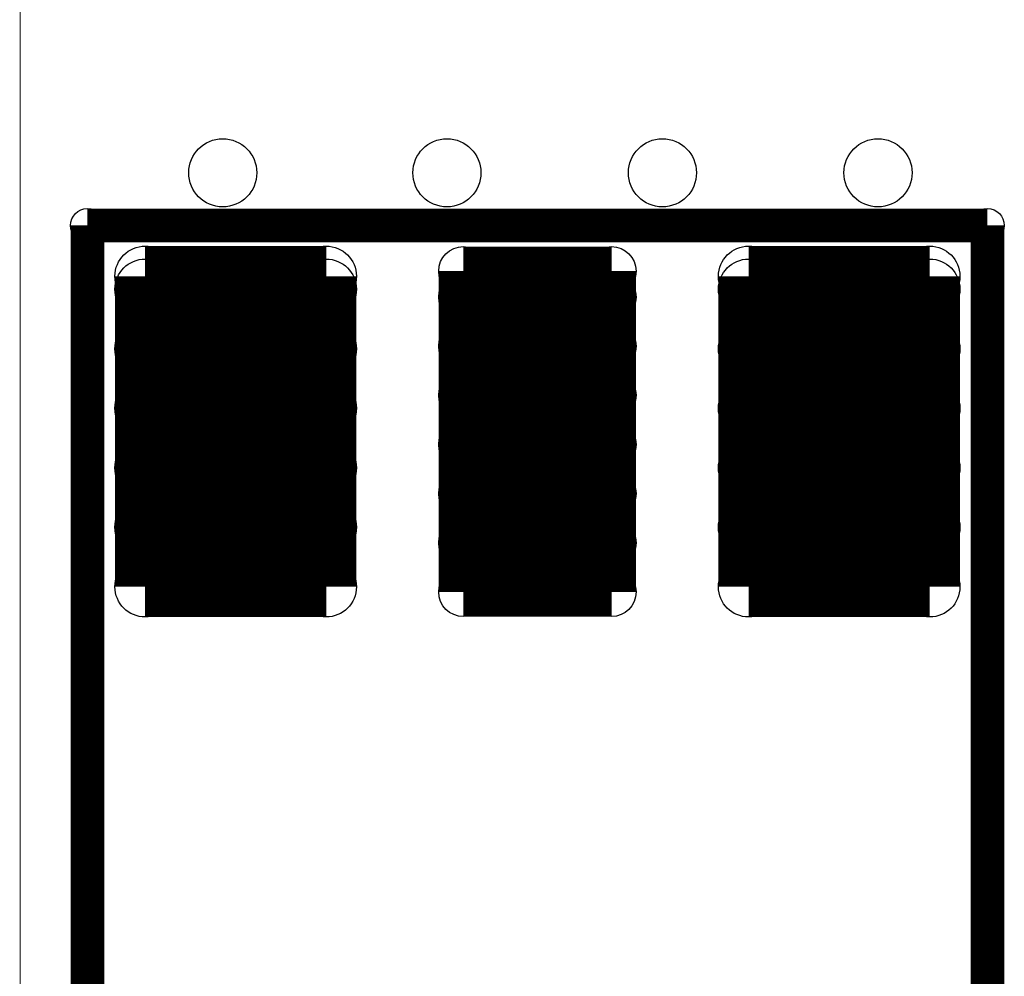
# Model space of a CAD drawing. Extents: x 0 to 126, y 0 to 22.
# Tile 3 of 60: x 5.84 to 8.74, y 5.14 to 7.96. Entities that reach past the tile are written whole.
import ezdxf

# ---------------------------------------------------------------- set-up
doc = ezdxf.new("R2010")
doc.units = 0
doc.layers.get('0').update_dxf_attribs({"linetype": 'CONTINUOUS'})
for name, color, linetype in [('SEEEDSTUDIOXIAONRF52840V1_1_GTO', 10, 'CONTINUOUS'), ('SEEEDSTUDIOXIAONRF52840V1_1_GTS', 9, 'CONTINUOUS'), ('SEEEDSTUDIOXIAONRF52840V1_1_TXT', 12, 'CONTINUOUS')]:
    doc.layers.add(name, color=color, linetype=linetype)

# ---------------------------------------------------------------- blocks, each defined once
blk = doc.blocks.new('ROUND_62')
blk.add_circle((0, 0), 0.0495)
blk = doc.blocks.new('ROUND_75')
blk.add_circle((0, 0), 0.0889)
blk = doc.blocks.new('ROUND_77')
blk.add_circle((0, 0), 0.0724)
blk = doc.blocks.new('ROUND_85')
blk.add_circle((0, 0), 0.1003)

msp = doc.modelspace()

# ---------------------------------------------------------------- linework, layer by layer
at = {"layer": 'SEEEDSTUDIOXIAONRF52840V1_1_GTO'}
for points, const_width in [([(5.842, 17.1577), (5.842, 3.1877)], 0.00254), ([(6.04012, 4.0513), (6.04012, 7.35076)], 0.09906), ([(6.04012, 7.35076), (8.69188, 7.35076)], 0.09906), ([(8.69188, 7.35076), (8.69188, 3.85064)], 0.09906)]:
    msp.add_lwpolyline(points, dxfattribs=dict(at, const_width=const_width))
at = {"layer": 'SEEEDSTUDIOXIAONRF52840V1_1_GTS'}
for points, const_width in [([(5.842, 17.1577), (5.842, 3.1877)], 0.00254), ([(6.2103, 6.2865), (6.2103, 7.2009)], 0.1778), ([(6.2103, 7.2009), (6.7437, 7.2009)], 0.1778), ([(6.7437, 7.2009), (6.7437, 6.2865)], 0.1778), ([(7.14756, 7.21614), (7.14756, 6.27126)], 0.14478), ([(7.14756, 7.21614), (7.58444, 7.21614)], 0.14478), ([(7.58444, 7.21614), (7.58444, 6.27126)], 0.14478), ([(7.9883, 7.2009), (7.9883, 6.2865)], 0.1778), ([(7.9883, 7.2009), (8.5217, 7.2009)], 0.1778), ([(8.5217, 7.2009), (8.5217, 6.2865)], 0.1778), ([(6.2103, 7.1628), (6.7437, 7.1628)], 0.1778), ([(7.9883, 7.1628), (8.5217, 7.1628)], 0.1778), ([(7.58444, 7.13994), (7.14756, 7.13994)], 0.14478), ([(6.7437, 6.98754), (6.2103, 6.98754)], 0.1778), ([(7.14756, 6.99516), (7.58444, 6.99516)], 0.14478), ([(8.5217, 6.98754), (7.9883, 6.98754)], 0.1778), ([(7.58444, 6.85038), (7.14756, 6.85038)], 0.14478), ([(6.2103, 6.81228), (6.7437, 6.81228)], 0.1778), ([(7.9883, 6.81228), (8.5217, 6.81228)], 0.1778), ([(7.14756, 6.7056), (7.58444, 6.7056)], 0.14478), ([(6.7437, 6.63702), (6.2103, 6.63702)], 0.1778), ([(8.5217, 6.63702), (7.9883, 6.63702)], 0.1778), ([(7.58444, 6.56082), (7.14756, 6.56082)], 0.14478), ([(6.2103, 6.46176), (6.7437, 6.46176)], 0.1778), ([(7.9883, 6.46176), (8.5217, 6.46176)], 0.1778), ([(7.14756, 6.41604), (7.58444, 6.41604)], 0.14478), ([(6.7437, 6.2865), (6.2103, 6.2865)], 0.1778), ([(8.5217, 6.2865), (7.9883, 6.2865)], 0.1778), ([(7.58444, 6.27126), (7.14756, 6.27126)], 0.14478)]:
    msp.add_lwpolyline(points, dxfattribs=dict(at, const_width=const_width))

# ---------------------------------------------------------------- block references
at = {"layer": 'SEEEDSTUDIOXIAONRF52840V1_1_GTO'}
for p in [(6.04012, 7.35076), (8.69188, 7.35076)]:
    msp.add_blockref('ROUND_62', p, dxfattribs=at)
at = {"layer": 'SEEEDSTUDIOXIAONRF52840V1_1_GTS'}
for name, p in [('ROUND_75', (6.2103, 7.2009)), ('ROUND_75', (6.7437, 7.2009)), ('ROUND_77', (7.14756, 7.21614)), ('ROUND_77', (7.14756, 7.21614)), ('ROUND_77', (7.58444, 7.21614)), ('ROUND_75', (7.9883, 7.2009)), ('ROUND_75', (7.9883, 7.2009)), ('ROUND_75', (8.5217, 7.2009)), ('ROUND_75', (6.2103, 7.1628)), ('ROUND_75', (6.7437, 7.1628)), ('ROUND_75', (7.9883, 7.1628)), ('ROUND_75', (8.5217, 7.1628)), ('ROUND_77', (7.14756, 7.13994)), ('ROUND_77', (7.58444, 7.13994)), ('ROUND_75', (6.2103, 6.98754)), ('ROUND_75', (6.7437, 6.98754)), ('ROUND_77', (7.14756, 6.99516)), ('ROUND_77', (7.58444, 6.99516)), ('ROUND_75', (7.9883, 6.98754)), ('ROUND_75', (8.5217, 6.98754)), ('ROUND_77', (7.14756, 6.85038)), ('ROUND_77', (7.58444, 6.85038)), ('ROUND_75', (6.2103, 6.81228)), ('ROUND_75', (6.7437, 6.81228)), ('ROUND_75', (7.9883, 6.81228)), ('ROUND_75', (8.5217, 6.81228)), ('ROUND_77', (7.14756, 6.7056)), ('ROUND_77', (7.58444, 6.7056)), ('ROUND_75', (6.2103, 6.63702)), ('ROUND_75', (6.7437, 6.63702)), ('ROUND_75', (7.9883, 6.63702)), ('ROUND_75', (8.5217, 6.63702)), ('ROUND_77', (7.14756, 6.56082)), ('ROUND_77', (7.58444, 6.56082)), ('ROUND_75', (6.2103, 6.46176)), ('ROUND_75', (6.7437, 6.46176)), ('ROUND_75', (7.9883, 6.46176)), ('ROUND_75', (8.5217, 6.46176)), ('ROUND_77', (7.14756, 6.41604)), ('ROUND_77', (7.58444, 6.41604)), ('ROUND_75', (6.2103, 6.2865)), ('ROUND_75', (6.2103, 6.2865)), ('ROUND_75', (6.7437, 6.2865)), ('ROUND_75', (7.9883, 6.2865)), ('ROUND_75', (7.9883, 6.2865)), ('ROUND_75', (8.5217, 6.2865)), ('ROUND_77', (7.14756, 6.27126)), ('ROUND_77', (7.14756, 6.27126)), ('ROUND_77', (7.58444, 6.27126))]:
    msp.add_blockref(name, p, dxfattribs=at)
at = {"layer": 'SEEEDSTUDIOXIAONRF52840V1_1_TXT'}
for p in [(6.4389, 7.5057), (7.0993, 7.5057), (7.7343, 7.5057), (8.3693, 7.5057)]:
    msp.add_blockref('ROUND_85', p, dxfattribs=at)

doc.saveas('drawing.dxf')
